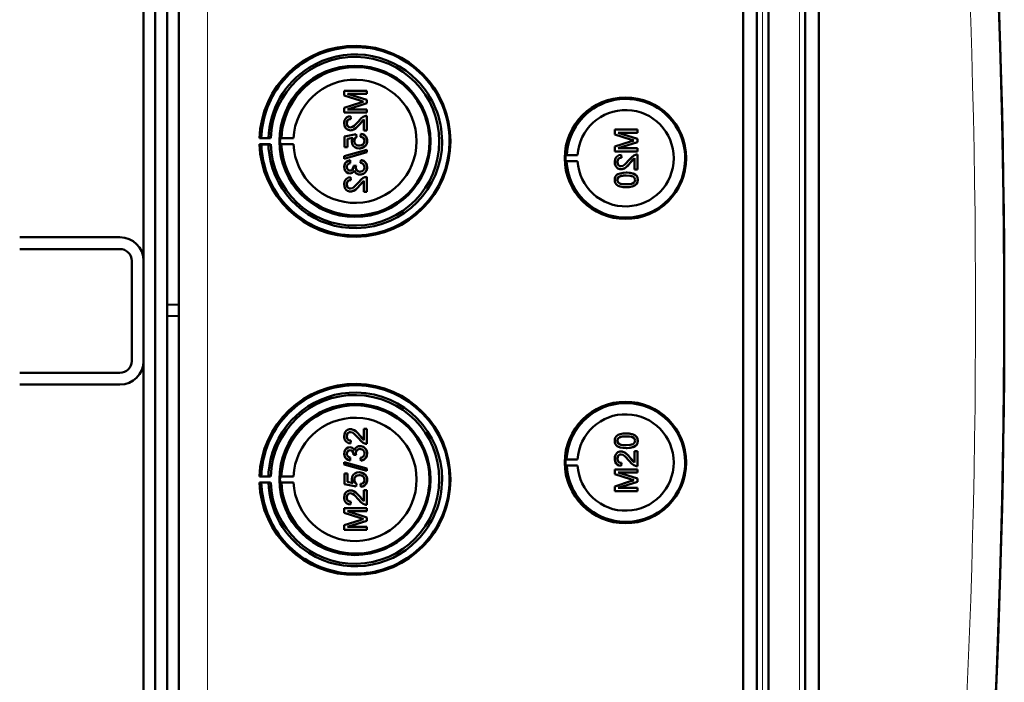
# Model space of a CAD drawing. Extents: x -1595 to 1972, y -1605 to 604.
# Tile 25 of 53: x 456 to 623, y -1183 to -1070. Entities that reach past the tile are written whole.
import ezdxf

# ---------------------------------------------------------------- set-up
doc = ezdxf.new("R2010")
doc.units = 0

msp = doc.modelspace()

# ---------------------------------------------------------------- linework, layer by layer
at = {"color": 7, "lineweight": 50}
for p, q in [((482.57, -1293.28), (482.57, -945.78)), ((578.27, -1293.55), (578.27, -945.51)), ((580.57, -945.5), (580.57, -1293.56)), ((582.57, -945.5), (582.57, -1293.56)), ((588.81, -1293.56), (588.81, -945.5)), ((591.1, -1293.54), (591.1, -945.53)), ((582.56, -960.5), (582.56, -1273.29)), ((480.57, -972.85), (480.57, -1118.6)), ((476.57, -1111.13), (476.57, -981.13)), ((478.57, -1242.72), (478.57, -996.34)), ((514.45, -1082.29), (510.59, -1082.29)), ((510.59, -1083.11), (510.59, -1082.29)), ((510.59, -1083.11), (513.3, -1083.97)), ((514.45, -1083.85), (511.19, -1082.83)), ((514.45, -1083.85), (511.19, -1082.83)), ((511.19, -1082.83), (514.45, -1082.83)), ((514.45, -1082.29), (514.45, -1082.29)), ((514.45, -1082.29), (514.45, -1082.83)), ((514.45, -1082.29), (514.45, -1082.83)), ((514.45, -1082.83), (514.45, -1082.83)), ((513.25, -1084.33), (510.59, -1085.18)), ((510.59, -1085.99), (510.59, -1085.18)), ((511.19, -1085.45), (514.45, -1084.42)), ((511.19, -1085.45), (514.45, -1084.42)), ((514.45, -1085.45), (511.19, -1085.45)), ((514.45, -1083.85), (514.45, -1083.85)), ((514.45, -1083.85), (514.45, -1084.42)), ((514.45, -1083.85), (514.45, -1084.42)), ((514.45, -1084.42), (514.45, -1084.42)), ((514.45, -1085.45), (514.45, -1085.45)), ((514.45, -1085.45), (514.45, -1085.99)), ((514.45, -1085.45), (514.45, -1085.99)), ((510.59, -1085.99), (514.45, -1085.99)), ((511.68, -1086.59), (511.69, -1086.59)), ((511.73, -1087.08), (511.68, -1086.59)), ((511.74, -1087.08), (511.69, -1086.59)), ((511.73, -1087.08), (511.74, -1087.08)), ((514.45, -1085.99), (514.45, -1085.99)), ((514.45, -1086.54), (514.45, -1086.54)), ((514.45, -1086.54), (514.45, -1089.06)), ((514.45, -1086.54), (514.45, -1089.06)), ((511.04, -1087.81), (511.05, -1087.81)), ((513.24, -1087.94), (513.25, -1087.94)), ((513.25, -1087.94), (513.95, -1087.18)), ((513.95, -1089.06), (513.95, -1087.17)), ((496.54, -1090.31), (496.24, -1090.36)), ((496.24, -1090.36), (498.12, -1090.36)), ((497.74, -1090.33), (496.54, -1090.31)), ((498.12, -1090.36), (497.74, -1090.33)), ((499.94, -1090.33), (499.73, -1090.36)), ((499.73, -1090.36), (502.01, -1090.36)), ((502.01, -1090.36), (499.94, -1090.33)), ((512.62, -1089.65), (510.64, -1090.04)), ((510.64, -1091.87), (510.64, -1090.04)), ((511.14, -1090.45), (512.14, -1090.25)), ((511.14, -1090.45), (511.15, -1090.45)), ((511.14, -1090.45), (511.14, -1091.87)), ((511.15, -1090.45), (512.14, -1090.25)), ((511.15, -1090.45), (511.15, -1091.87)), ((511.66, -1089.01), (511.67, -1089.01)), ((512.62, -1089.65), (512.63, -1089.65)), ((512.67, -1090.14), (512.62, -1089.65)), ((512.68, -1090.14), (512.63, -1089.65)), ((512.67, -1090.14), (512.68, -1090.14)), ((513.41, -1089.6), (513.36, -1090.09)), ((513.41, -1089.6), (513.42, -1089.6)), ((513.95, -1089.06), (514.45, -1089.06)), ((514.45, -1089.06), (514.45, -1089.06)), ((560.34, -1088.87), (556.48, -1088.87)), ((556.48, -1089.69), (556.48, -1088.87)), ((556.48, -1089.69), (559.19, -1090.55)), ((560.34, -1090.43), (557.08, -1089.41)), ((560.34, -1090.43), (557.08, -1089.41)), ((557.08, -1089.41), (560.34, -1089.41)), ((560.34, -1088.87), (560.34, -1088.87)), ((560.34, -1088.87), (560.34, -1089.41)), ((560.34, -1088.87), (560.34, -1089.41)), ((560.34, -1089.41), (560.34, -1089.41)), ((560.34, -1090.43), (560.34, -1090.43)), ((560.34, -1090.43), (560.34, -1091)), ((560.34, -1090.43), (560.34, -1091)), ((496.54, -1091.41), (496.24, -1091.36)), ((496.24, -1091.36), (498.12, -1091.36)), ((497.74, -1091.39), (496.54, -1091.41)), ((498.12, -1091.36), (497.74, -1091.39)), ((499.94, -1091.39), (499.73, -1091.36)), ((499.73, -1091.36), (502.01, -1091.36)), ((502.01, -1091.36), (499.94, -1091.39)), ((510.64, -1091.87), (511.14, -1091.87)), ((511.14, -1091.87), (511.15, -1091.87)), ((512.32, -1090.8), (512.33, -1090.8)), ((513.12, -1092.07), (513.13, -1092.07)), ((514.03, -1091.77), (514.04, -1091.77)), ((514.49, -1090.8), (514.5, -1090.8)), ((559.14, -1090.91), (556.48, -1091.76)), ((556.48, -1092.57), (556.48, -1091.76)), ((557.08, -1092.03), (560.34, -1091)), ((557.08, -1092.03), (560.34, -1091)), ((560.34, -1092.03), (557.08, -1092.03)), ((560.34, -1091), (560.34, -1091)), ((560.34, -1092.03), (560.34, -1092.03)), ((560.34, -1092.03), (560.34, -1092.57)), ((560.34, -1092.03), (560.34, -1092.57)), ((514.45, -1092.32), (510.59, -1093.4)), ((510.59, -1093.81), (514.45, -1092.72)), ((510.59, -1093.81), (510.59, -1093.4)), ((510.59, -1093.81), (510.6, -1093.81)), ((510.6, -1093.81), (514.45, -1092.72)), ((514.45, -1092.32), (514.45, -1092.32)), ((514.45, -1092.32), (514.45, -1092.72)), ((514.45, -1092.32), (514.45, -1092.72)), ((514.45, -1092.72), (514.45, -1092.72)), ((548.14, -1093.23), (548.34, -1093.2)), ((548.14, -1093.23), (550.18, -1093.23)), ((548.34, -1093.2), (550.18, -1093.23)), ((556.48, -1092.57), (560.34, -1092.57)), ((557.57, -1093.17), (557.58, -1093.17)), ((557.62, -1093.66), (557.57, -1093.17)), ((557.63, -1093.66), (557.58, -1093.17)), ((557.62, -1093.66), (557.63, -1093.66)), ((559.13, -1094.52), (559.84, -1093.76)), ((559.84, -1095.64), (559.84, -1093.75)), ((560.34, -1092.57), (560.34, -1092.57)), ((560.34, -1093.12), (560.34, -1093.12)), ((560.34, -1093.12), (560.34, -1095.64)), ((560.34, -1093.12), (560.34, -1095.64)), ((511.04, -1095.24), (511.05, -1095.24)), ((511.58, -1094.09), (511.59, -1094.09)), ((511.63, -1094.59), (511.58, -1094.09)), ((511.64, -1094.59), (511.59, -1094.09)), ((511.63, -1094.59), (511.64, -1094.59)), ((512.62, -1094.98), (512.17, -1095.03)), ((512.17, -1095.03), (512.18, -1095.1)), ((512.57, -1095.3), (512.57, -1095.3)), ((512.62, -1094.98), (512.63, -1094.98)), ((513.41, -1094.04), (513.36, -1094.54)), ((513.41, -1094.04), (513.42, -1094.04)), ((514.49, -1095.24), (514.5, -1095.24)), ((548.14, -1094.23), (548.34, -1094.26)), ((548.14, -1094.23), (550.18, -1094.23)), ((548.34, -1094.26), (550.18, -1094.23)), ((556.93, -1094.39), (556.94, -1094.39)), ((559.13, -1094.52), (559.13, -1094.52)), ((511.57, -1096.32), (511.58, -1096.32)), ((511.68, -1096.96), (511.69, -1096.96)), ((511.73, -1097.45), (511.68, -1096.96)), ((511.74, -1097.45), (511.69, -1096.96)), ((513.29, -1096.51), (513.29, -1096.51)), ((514.45, -1096.91), (514.45, -1096.91)), ((514.45, -1096.91), (514.45, -1099.43)), ((514.45, -1096.91), (514.45, -1099.43)), ((557.19, -1096.9), (557.2, -1096.9)), ((557.55, -1095.59), (557.55, -1095.59)), ((558.44, -1096.18), (558.44, -1096.18)), ((559.84, -1095.64), (560.34, -1095.64)), ((560.01, -1096.55), (560.02, -1096.55)), ((560.34, -1095.64), (560.34, -1095.64)), ((511.04, -1098.18), (511.05, -1098.18)), ((511.73, -1097.45), (511.74, -1097.45)), ((513.24, -1098.31), (513.25, -1098.31)), ((513.25, -1098.31), (513.95, -1097.55)), ((513.95, -1099.43), (513.95, -1097.54)), ((556.93, -1097.41), (556.94, -1097.41)), ((558.44, -1098.65), (558.44, -1098.65)), ((560.38, -1097.41), (560.39, -1097.41)), ((511.66, -1099.38), (511.67, -1099.38)), ((513.95, -1099.43), (514.45, -1099.43)), ((514.45, -1099.43), (514.45, -1099.43)), ((455.57, -1107.13), (472.57, -1107.13)), ((455.57, -1109.13), (472.57, -1109.13)), ((474.57, -1128.13), (474.57, -1111.13)), ((476.57, -1128.13), (476.57, -1111.13)), ((480.57, -1118.6), (482.57, -1118.53)), ((480.57, -1118.6), (480.57, -1120.46)), ((480.57, -1120.46), (480.57, -1266.21)), ((480.57, -1120.46), (482.57, -1120.53)), ((476.57, -1258.13), (476.57, -1128.13)), ((472.57, -1130.13), (455.57, -1130.13)), ((472.57, -1132.13), (455.57, -1132.13)), ((511.66, -1139.68), (511.67, -1139.68)), ((513.95, -1139.63), (514.45, -1139.63)), ((513.95, -1141.52), (513.95, -1139.63)), ((514.45, -1139.63), (514.45, -1142.15)), ((514.45, -1139.63), (514.45, -1142.15)), ((514.45, -1139.63), (514.45, -1139.63)), ((558.44, -1140.41), (558.44, -1140.41)), ((511.04, -1140.88), (511.05, -1140.88)), ((511.73, -1141.61), (511.68, -1142.1)), ((511.68, -1142.1), (511.69, -1142.1)), ((511.74, -1141.61), (511.69, -1142.1)), ((511.73, -1141.61), (511.74, -1141.61)), ((513.24, -1140.75), (513.25, -1140.75)), ((513.25, -1140.75), (513.95, -1141.51)), ((514.45, -1142.15), (514.45, -1142.15)), ((556.93, -1141.65), (556.94, -1141.65)), ((557.19, -1142.17), (557.2, -1142.17)), ((560.38, -1141.65), (560.39, -1141.65)), ((511.04, -1143.83), (511.05, -1143.83)), ((511.57, -1142.75), (511.58, -1142.75)), ((512.57, -1143.76), (512.57, -1143.76)), ((513.29, -1142.55), (513.29, -1142.55)), ((514.49, -1143.82), (514.5, -1143.82)), ((557.55, -1143.48), (557.55, -1143.48)), ((558.44, -1142.88), (558.44, -1142.88)), ((559.84, -1143.43), (560.34, -1143.43)), ((559.84, -1145.31), (559.84, -1143.43)), ((560.01, -1142.51), (560.02, -1142.51)), ((560.34, -1143.43), (560.34, -1145.95)), ((560.34, -1143.43), (560.34, -1145.95)), ((560.34, -1143.43), (560.34, -1143.43)), ((510.59, -1145.25), (514.45, -1146.34)), ((510.59, -1145.66), (510.59, -1145.25)), ((510.59, -1145.25), (510.6, -1145.25)), ((510.6, -1145.25), (514.45, -1146.34)), ((511.63, -1144.47), (511.58, -1144.97)), ((511.58, -1144.97), (511.59, -1144.97)), ((511.64, -1144.47), (511.59, -1144.97)), ((511.63, -1144.47), (511.64, -1144.47)), ((512.17, -1144.03), (512.18, -1143.96)), ((512.62, -1144.08), (512.17, -1144.03)), ((512.62, -1144.08), (512.63, -1144.08)), ((513.41, -1145.02), (513.36, -1144.52)), ((513.41, -1145.02), (513.42, -1145.02)), ((548.14, -1144.83), (548.34, -1144.8)), ((548.14, -1144.83), (550.18, -1144.83)), ((548.34, -1144.8), (550.18, -1144.83)), ((556.93, -1144.67), (556.94, -1144.67)), ((557.62, -1145.4), (557.57, -1145.9)), ((557.63, -1145.4), (557.58, -1145.9)), ((557.62, -1145.4), (557.63, -1145.4)), ((559.13, -1144.55), (559.84, -1145.31)), ((559.13, -1144.55), (559.13, -1144.55)), ((514.45, -1146.75), (510.59, -1145.66)), ((510.64, -1147.19), (511.14, -1147.19)), ((510.64, -1149.02), (510.64, -1147.19)), ((511.14, -1147.19), (511.14, -1148.62)), ((511.14, -1147.19), (511.15, -1147.19)), ((511.15, -1147.19), (511.15, -1148.62)), ((513.12, -1146.99), (513.13, -1146.99)), ((514.03, -1147.29), (514.04, -1147.29)), ((514.45, -1146.34), (514.45, -1146.75)), ((514.45, -1146.34), (514.45, -1146.75)), ((514.45, -1146.34), (514.45, -1146.34)), ((514.45, -1146.75), (514.45, -1146.75)), ((548.14, -1145.83), (548.34, -1145.86)), ((548.14, -1145.83), (550.18, -1145.83)), ((548.34, -1145.86), (550.18, -1145.83)), ((556.48, -1146.49), (560.34, -1146.49)), ((556.48, -1147.3), (556.48, -1146.49)), ((557.08, -1147.03), (560.34, -1148.06)), ((557.08, -1147.03), (560.34, -1148.06)), ((560.34, -1147.03), (557.08, -1147.03)), ((557.57, -1145.9), (557.58, -1145.9)), ((560.34, -1145.95), (560.34, -1145.95)), ((560.34, -1146.49), (560.34, -1147.03)), ((560.34, -1146.49), (560.34, -1147.03)), ((560.34, -1146.49), (560.34, -1146.49)), ((560.34, -1147.03), (560.34, -1147.03)), ((496.54, -1147.66), (496.24, -1147.7)), ((496.24, -1147.7), (498.12, -1147.7)), ((496.54, -1148.75), (496.24, -1148.7)), ((496.24, -1148.7), (498.12, -1148.7)), ((497.74, -1147.68), (496.54, -1147.66)), ((497.74, -1148.73), (496.54, -1148.75)), ((498.12, -1147.7), (497.74, -1147.68)), ((498.12, -1148.7), (497.74, -1148.73)), ((499.94, -1147.67), (499.73, -1147.7)), ((499.73, -1147.7), (502.01, -1147.7)), ((499.94, -1148.74), (499.73, -1148.7)), ((499.73, -1148.7), (502.01, -1148.7)), ((502.01, -1147.7), (499.94, -1147.67)), ((502.01, -1148.7), (499.94, -1148.74)), ((511.14, -1148.62), (512.14, -1148.81)), ((511.14, -1148.62), (511.15, -1148.62)), ((511.15, -1148.62), (512.14, -1148.81)), ((512.32, -1148.26), (512.33, -1148.26)), ((512.67, -1148.92), (512.62, -1149.41)), ((512.68, -1148.92), (512.63, -1149.41)), ((512.67, -1148.92), (512.68, -1148.92)), ((514.49, -1148.27), (514.5, -1148.27)), ((559.14, -1148.15), (556.48, -1147.3)), ((556.48, -1149.38), (559.19, -1148.51)), ((560.34, -1148.63), (557.08, -1149.65)), ((560.34, -1148.63), (557.08, -1149.65)), ((560.34, -1148.06), (560.34, -1148.63)), ((560.34, -1148.06), (560.34, -1148.63)), ((560.34, -1148.06), (560.34, -1148.06)), ((560.34, -1148.63), (560.34, -1148.63)), ((512.62, -1149.41), (510.64, -1149.02)), ((511.66, -1150.06), (511.67, -1150.06)), ((512.62, -1149.41), (512.63, -1149.41)), ((513.41, -1149.46), (513.36, -1148.97)), ((513.41, -1149.46), (513.42, -1149.46)), ((513.95, -1151.89), (513.95, -1150.01)), ((513.95, -1150.01), (514.45, -1150.01)), ((514.45, -1150.01), (514.45, -1152.53)), ((514.45, -1150.01), (514.45, -1152.53)), ((514.45, -1150.01), (514.45, -1150.01)), ((556.48, -1150.19), (556.48, -1149.38)), ((560.34, -1150.19), (556.48, -1150.19)), ((557.08, -1149.65), (560.34, -1149.65)), ((560.34, -1149.65), (560.34, -1150.19)), ((560.34, -1149.65), (560.34, -1150.19)), ((560.34, -1149.65), (560.34, -1149.65)), ((560.34, -1150.19), (560.34, -1150.19)), ((511.04, -1151.25), (511.05, -1151.25)), ((511.73, -1151.98), (511.68, -1152.48)), ((511.74, -1151.98), (511.69, -1152.48)), ((511.73, -1151.98), (511.74, -1151.98)), ((513.24, -1151.12), (513.25, -1151.12)), ((513.25, -1151.12), (513.95, -1151.88)), ((510.59, -1153.07), (514.45, -1153.07)), ((510.59, -1153.88), (510.59, -1153.07)), ((513.25, -1154.73), (510.59, -1153.88)), ((511.19, -1153.61), (514.45, -1154.64)), ((511.19, -1153.61), (514.45, -1154.64)), ((514.45, -1153.61), (511.19, -1153.61)), ((511.68, -1152.48), (511.69, -1152.48)), ((514.45, -1152.53), (514.45, -1152.53)), ((514.45, -1153.07), (514.45, -1153.61)), ((514.45, -1153.07), (514.45, -1153.61)), ((514.45, -1153.07), (514.45, -1153.07)), ((514.45, -1153.61), (514.45, -1153.61)), ((510.59, -1155.96), (513.3, -1155.09)), ((514.45, -1155.21), (511.19, -1156.23)), ((514.45, -1155.21), (511.19, -1156.23)), ((514.45, -1154.64), (514.45, -1155.21)), ((514.45, -1154.64), (514.45, -1155.21)), ((514.45, -1154.64), (514.45, -1154.64)), ((514.45, -1155.21), (514.45, -1155.21)), ((510.59, -1156.77), (510.59, -1155.96)), ((514.45, -1156.77), (510.59, -1156.77)), ((511.19, -1156.23), (514.45, -1156.23)), ((514.45, -1156.23), (514.45, -1156.77)), ((514.45, -1156.23), (514.45, -1156.77)), ((514.45, -1156.23), (514.45, -1156.23)), ((514.45, -1156.77), (514.45, -1156.77))]:
    msp.add_line(p, q, dxfattribs=at)
at = {"color": 7, "lineweight": 18}
for p, q in [((487.43, -1293.28), (487.43, -945.78)), ((581.53, -945.5), (581.53, -1293.56)), ((587.85, -1293.56), (587.85, -945.5))]:
    msp.add_line(p, q, dxfattribs=at)
at = {"color": 7, "lineweight": 50}
for points in [[(511.68, -1086.59), (511.32, -1086.66), (511, -1086.84), (510.86, -1086.97), (510.68, -1087.29), (510.6, -1087.65), (510.59, -1087.82)], [(511.04, -1087.81), (511.1, -1087.48), (511.22, -1087.28), (511.4, -1087.15), (511.62, -1087.09), (511.73, -1087.08)], [(511.05, -1087.81), (511.07, -1087.59), (511.13, -1087.42), (511.3, -1087.21), (511.55, -1087.1), (511.74, -1087.08)], [(514.1, -1086.59), (513.84, -1086.7), (513.49, -1086.95), (513.01, -1087.48)], [(510.59, -1087.82), (510.63, -1088.18), (510.76, -1088.51), (510.93, -1088.72), (511.15, -1088.88), (511.49, -1088.99), (511.66, -1089.01)], [(511.66, -1088.51), (511.46, -1088.48), (511.27, -1088.37), (511.14, -1088.21), (511.06, -1088.01), (511.04, -1087.81)], [(511.67, -1088.51), (511.47, -1088.48), (511.32, -1088.4), (511.18, -1088.27), (511.1, -1088.11), (511.05, -1087.81)], [(513.01, -1087.48), (512.42, -1088.12), (512.29, -1088.24), (512, -1088.43), (511.66, -1088.51)], [(511.66, -1089.01), (511.85, -1088.99), (512.23, -1088.87), (512.56, -1088.65), (512.85, -1088.38), (513.24, -1087.94)], [(511.67, -1089.01), (511.95, -1088.97), (512.29, -1088.83), (512.55, -1088.66), (512.96, -1088.26), (513.25, -1087.94)], [(513.24, -1087.94), (513.64, -1087.46), (513.95, -1087.17)], [(512.14, -1090.25), (511.98, -1090.5), (511.89, -1090.79), (511.88, -1090.94)], [(512.32, -1090.8), (512.37, -1090.5), (512.49, -1090.3), (512.67, -1090.14)], [(512.33, -1090.8), (512.34, -1090.64), (512.46, -1090.36), (512.68, -1090.14)], [(513.36, -1090.09), (513.57, -1090.14), (513.77, -1090.24), (513.86, -1090.31), (514.02, -1090.59), (514.05, -1090.8)], [(514.49, -1090.8), (514.49, -1090.62), (514.39, -1090.27), (514.31, -1090.11), (514.07, -1089.85), (513.75, -1089.67), (513.41, -1089.6)], [(514.5, -1090.8), (514.46, -1090.44), (514.31, -1090.1), (514.04, -1089.82), (513.81, -1089.69), (513.42, -1089.6)], [(511.88, -1090.94), (511.94, -1091.31), (512.13, -1091.64), (512.41, -1091.88), (512.76, -1092.03), (513.12, -1092.07)], [(513.15, -1091.57), (512.9, -1091.55), (512.77, -1091.51), (512.55, -1091.38), (512.46, -1091.29), (512.35, -1091.05), (512.32, -1090.8)], [(513.12, -1092.07), (513.41, -1092.04), (513.78, -1091.93), (514.03, -1091.77)], [(513.13, -1092.07), (513.33, -1092.06), (513.7, -1091.97), (514.04, -1091.77)], [(514.05, -1090.8), (514.01, -1091.06), (513.88, -1091.3), (513.78, -1091.39), (513.54, -1091.52), (513.28, -1091.57), (513.15, -1091.57)], [(514.03, -1091.77), (514.27, -1091.54), (514.38, -1091.34), (514.46, -1091.13), (514.49, -1090.8)], [(514.04, -1091.77), (514.2, -1091.62), (514.34, -1091.44), (514.43, -1091.24), (514.49, -1091.02), (514.5, -1090.8)], [(557.57, -1093.17), (557.21, -1093.24), (556.89, -1093.42), (556.75, -1093.55), (556.57, -1093.87), (556.49, -1094.23), (556.48, -1094.4)], [(556.93, -1094.39), (556.99, -1094.06), (557.11, -1093.86), (557.29, -1093.73), (557.51, -1093.67), (557.62, -1093.66)], [(556.94, -1094.39), (556.96, -1094.17), (557.02, -1094), (557.19, -1093.79), (557.44, -1093.68), (557.63, -1093.66)], [(559.99, -1093.17), (559.73, -1093.28), (559.38, -1093.53), (558.89, -1094.06)], [(559.13, -1094.52), (559.53, -1094.03), (559.84, -1093.75)], [(511.58, -1094.09), (511.27, -1094.18), (510.98, -1094.35), (510.76, -1094.6), (510.63, -1094.9), (510.59, -1095.22)], [(510.59, -1095.22), (510.64, -1095.55), (510.76, -1095.85), (510.97, -1096.1), (511.26, -1096.26), (511.57, -1096.32)], [(511.04, -1095.24), (511.06, -1095.04), (511.2, -1094.79), (511.36, -1094.67), (511.63, -1094.59)], [(511.59, -1095.82), (511.41, -1095.8), (511.25, -1095.71), (511.09, -1095.5), (511.04, -1095.24)], [(511.05, -1095.24), (511.07, -1095.04), (511.14, -1094.87), (511.27, -1094.74), (511.43, -1094.65), (511.64, -1094.59)], [(511.6, -1095.82), (511.42, -1095.8), (511.21, -1095.66), (511.08, -1095.45), (511.05, -1095.24)], [(512.18, -1095.1), (512.16, -1095.31), (512.04, -1095.6), (511.89, -1095.75), (511.79, -1095.79), (511.59, -1095.82)], [(513.28, -1096.02), (513.06, -1095.99), (512.85, -1095.89), (512.77, -1095.81), (512.63, -1095.63), (512.57, -1095.41), (512.57, -1095.3)], [(513.29, -1096.02), (513.06, -1095.99), (512.89, -1095.91), (512.69, -1095.71), (512.59, -1095.44), (512.57, -1095.3)], [(514.05, -1095.26), (514.04, -1095.38), (513.98, -1095.61), (513.83, -1095.81), (513.63, -1095.95), (513.4, -1096.01), (513.28, -1096.02)], [(513.29, -1096.51), (513.48, -1096.5), (513.85, -1096.38), (514.16, -1096.13), (514.38, -1095.81), (514.48, -1095.43), (514.49, -1095.24)], [(513.29, -1096.51), (513.68, -1096.45), (513.91, -1096.35), (514.12, -1096.19), (514.29, -1095.99), (514.45, -1095.63), (514.5, -1095.24)], [(513.36, -1094.54), (513.57, -1094.6), (513.77, -1094.69), (513.99, -1094.94), (514.05, -1095.26)], [(514.49, -1095.24), (514.45, -1094.89), (514.3, -1094.56), (514.06, -1094.3), (513.91, -1094.2), (513.58, -1094.07), (513.41, -1094.04)], [(514.5, -1095.24), (514.46, -1094.89), (514.37, -1094.66), (514.23, -1094.45), (513.96, -1094.22), (513.62, -1094.08), (513.42, -1094.04)], [(556.48, -1094.4), (556.52, -1094.76), (556.65, -1095.09), (556.82, -1095.3), (557.04, -1095.46), (557.38, -1095.57), (557.55, -1095.59)], [(557.55, -1095.09), (557.34, -1095.06), (557.16, -1094.95), (557.03, -1094.79), (556.95, -1094.59), (556.93, -1094.39)], [(557.56, -1095.09), (557.36, -1095.06), (557.21, -1094.98), (557.07, -1094.85), (556.99, -1094.69), (556.94, -1094.39)], [(558.89, -1094.06), (558.31, -1094.7), (558.18, -1094.82), (557.89, -1095.01), (557.55, -1095.09)], [(557.55, -1095.59), (557.84, -1095.55), (558.18, -1095.41), (558.44, -1095.24), (558.85, -1094.84), (559.13, -1094.52)], [(557.55, -1095.59), (557.74, -1095.57), (558.12, -1095.45), (558.45, -1095.23), (558.74, -1094.96), (559.13, -1094.52)], [(511.68, -1096.96), (511.32, -1097.03), (511, -1097.21), (510.86, -1097.34), (510.68, -1097.66), (510.6, -1098.02), (510.59, -1098.19)], [(511.57, -1096.32), (511.77, -1096.29), (511.95, -1096.22), (512.11, -1096.11), (512.29, -1095.88), (512.34, -1095.79)], [(511.58, -1096.32), (511.77, -1096.29), (511.96, -1096.22), (512.12, -1096.11), (512.25, -1095.96), (512.34, -1095.8)], [(512.34, -1095.79), (512.43, -1096.04), (512.58, -1096.25), (512.79, -1096.4), (513.03, -1096.49), (513.29, -1096.51)], [(514.1, -1096.96), (513.84, -1097.08), (513.49, -1097.32), (513.01, -1097.85)], [(558.44, -1096.18), (557.91, -1096.2), (557.4, -1096.3), (557.03, -1096.45), (556.92, -1096.51), (556.73, -1096.69), (556.58, -1096.91), (556.51, -1097.17), (556.48, -1097.41)], [(556.93, -1097.41), (556.94, -1097.29), (557.03, -1097.07), (557.19, -1096.9)], [(556.94, -1097.41), (556.96, -1097.23), (557.11, -1096.97), (557.2, -1096.9)], [(557.19, -1096.9), (557.54, -1096.76), (557.91, -1096.7), (558.43, -1096.67)], [(557.2, -1096.9), (557.6, -1096.74), (557.93, -1096.69), (558.44, -1096.67)], [(558.43, -1096.67), (559.09, -1096.71), (559.36, -1096.76), (559.5, -1096.8), (559.77, -1096.99), (559.91, -1097.23), (559.94, -1097.41)], [(560.01, -1096.55), (559.73, -1096.39), (559.25, -1096.25), (558.6, -1096.18), (558.44, -1096.18)], [(560.02, -1096.55), (559.59, -1096.33), (559.11, -1096.22), (558.44, -1096.18)], [(560.38, -1097.41), (560.33, -1097.03), (560.21, -1096.77), (560.01, -1096.55)], [(560.39, -1097.41), (560.34, -1097.03), (560.16, -1096.69), (560.02, -1096.55)], [(510.59, -1098.19), (510.63, -1098.55), (510.76, -1098.88), (510.93, -1099.09), (511.15, -1099.25), (511.49, -1099.37), (511.66, -1099.38)], [(511.04, -1098.18), (511.1, -1097.85), (511.22, -1097.66), (511.4, -1097.52), (511.62, -1097.46), (511.73, -1097.45)], [(511.66, -1098.88), (511.46, -1098.85), (511.27, -1098.74), (511.14, -1098.58), (511.06, -1098.39), (511.04, -1098.18)], [(511.05, -1098.18), (511.07, -1097.96), (511.13, -1097.79), (511.3, -1097.59), (511.55, -1097.47), (511.74, -1097.45)], [(511.67, -1098.88), (511.47, -1098.85), (511.32, -1098.77), (511.18, -1098.64), (511.1, -1098.49), (511.05, -1098.18)], [(513.01, -1097.85), (512.42, -1098.49), (512.29, -1098.61), (512, -1098.8), (511.66, -1098.88)], [(511.66, -1099.38), (511.85, -1099.36), (512.23, -1099.24), (512.56, -1099.02), (512.85, -1098.75), (513.24, -1098.31)], [(511.67, -1099.38), (511.95, -1099.34), (512.29, -1099.21), (512.55, -1099.03), (512.96, -1098.63), (513.25, -1098.31)], [(513.24, -1098.31), (513.64, -1097.83), (513.95, -1097.54)], [(556.48, -1097.41), (556.51, -1097.67), (556.59, -1097.93), (556.73, -1098.15), (556.93, -1098.32), (557.09, -1098.41), (557.42, -1098.53), (557.93, -1098.63), (558.44, -1098.65)], [(558.43, -1098.15), (558.06, -1098.14), (557.75, -1098.11), (557.47, -1098.06), (557.33, -1098.01), (557.08, -1097.81), (556.94, -1097.55), (556.93, -1097.41)], [(558.44, -1098.15), (557.88, -1098.13), (557.51, -1098.06), (557.33, -1098), (557.17, -1097.9), (557.04, -1097.76), (556.94, -1097.5), (556.94, -1097.41)], [(559.94, -1097.41), (559.91, -1097.6), (559.77, -1097.83), (559.52, -1098.01), (559.31, -1098.08), (558.99, -1098.13), (558.43, -1098.15)], [(558.44, -1098.65), (558.94, -1098.63), (559.12, -1098.61), (559.61, -1098.49), (559.96, -1098.31), (560.21, -1098.06), (560.36, -1097.72), (560.39, -1097.41)], [(558.44, -1098.65), (558.96, -1098.62), (559.47, -1098.53), (559.72, -1098.44), (559.95, -1098.31), (560.14, -1098.14), (560.29, -1097.91), (560.36, -1097.66), (560.38, -1097.41)], [(510.59, -1140.87), (510.63, -1140.51), (510.76, -1140.18), (510.93, -1139.97), (511.15, -1139.81), (511.49, -1139.7), (511.66, -1139.68)], [(511.66, -1140.18), (511.46, -1140.21), (511.27, -1140.32), (511.14, -1140.48), (511.06, -1140.68), (511.04, -1140.88)], [(511.67, -1140.18), (511.47, -1140.21), (511.32, -1140.29), (511.18, -1140.42), (511.1, -1140.58), (511.05, -1140.88)], [(511.66, -1139.68), (511.85, -1139.7), (512.23, -1139.83), (512.56, -1140.04), (512.85, -1140.31), (513.24, -1140.75)], [(513.01, -1141.21), (512.42, -1140.57), (512.29, -1140.45), (512, -1140.26), (511.66, -1140.18)], [(511.67, -1139.68), (511.95, -1139.72), (512.29, -1139.86), (512.55, -1140.03), (512.96, -1140.43), (513.25, -1140.75)], [(556.48, -1141.65), (556.51, -1141.39), (556.59, -1141.14), (556.73, -1140.91), (556.93, -1140.74), (557.09, -1140.66), (557.42, -1140.53), (557.93, -1140.44), (558.44, -1140.41)], [(558.44, -1140.41), (558.94, -1140.44), (559.12, -1140.46), (559.61, -1140.57), (559.96, -1140.76), (560.21, -1141.01), (560.36, -1141.34), (560.39, -1141.65)], [(558.44, -1140.41), (558.96, -1140.44), (559.47, -1140.53), (559.72, -1140.62), (559.95, -1140.75), (560.14, -1140.93), (560.29, -1141.15), (560.36, -1141.4), (560.38, -1141.65)], [(511.68, -1142.1), (511.32, -1142.03), (511, -1141.85), (510.86, -1141.72), (510.68, -1141.41), (510.6, -1141.04), (510.59, -1140.87)], [(511.04, -1140.88), (511.1, -1141.21), (511.22, -1141.41), (511.4, -1141.54), (511.62, -1141.6), (511.73, -1141.61)], [(511.05, -1140.88), (511.07, -1141.1), (511.13, -1141.27), (511.3, -1141.48), (511.55, -1141.59), (511.74, -1141.61)], [(514.1, -1142.1), (513.84, -1141.99), (513.49, -1141.74), (513.01, -1141.21)], [(513.24, -1140.75), (513.64, -1141.24), (513.95, -1141.52)], [(558.44, -1142.88), (557.91, -1142.86), (557.4, -1142.77), (557.03, -1142.62), (556.92, -1142.55), (556.73, -1142.37), (556.58, -1142.15), (556.51, -1141.9), (556.48, -1141.65)], [(558.43, -1140.91), (558.06, -1140.92), (557.75, -1140.95), (557.47, -1141.01), (557.33, -1141.06), (557.08, -1141.25), (556.94, -1141.51), (556.93, -1141.65)], [(556.93, -1141.65), (556.94, -1141.77), (557.03, -1141.99), (557.19, -1142.17)], [(558.44, -1140.91), (557.88, -1140.93), (557.51, -1141), (557.33, -1141.06), (557.17, -1141.16), (557.04, -1141.3), (556.94, -1141.56), (556.94, -1141.65)], [(556.94, -1141.65), (556.96, -1141.83), (557.11, -1142.09), (557.2, -1142.17)], [(557.19, -1142.17), (557.54, -1142.31), (557.91, -1142.37), (558.43, -1142.39)], [(557.2, -1142.17), (557.6, -1142.32), (557.93, -1142.37), (558.44, -1142.39)], [(559.94, -1141.65), (559.91, -1141.47), (559.77, -1141.23), (559.52, -1141.05), (559.31, -1140.98), (558.99, -1140.93), (558.43, -1140.91)], [(558.43, -1142.39), (559.09, -1142.35), (559.36, -1142.3), (559.5, -1142.26), (559.77, -1142.08), (559.91, -1141.84), (559.94, -1141.65)], [(560.38, -1141.65), (560.33, -1142.03), (560.21, -1142.29), (560.01, -1142.51)], [(560.39, -1141.65), (560.34, -1142.03), (560.16, -1142.37), (560.02, -1142.51)], [(510.59, -1143.84), (510.64, -1143.52), (510.76, -1143.21), (510.97, -1142.96), (511.26, -1142.8), (511.57, -1142.75)], [(511.58, -1144.97), (511.27, -1144.88), (510.98, -1144.71), (510.76, -1144.47), (510.63, -1144.16), (510.59, -1143.84)], [(511.59, -1143.24), (511.41, -1143.27), (511.25, -1143.35), (511.09, -1143.57), (511.04, -1143.83)], [(511.04, -1143.83), (511.06, -1144.02), (511.2, -1144.27), (511.36, -1144.39), (511.63, -1144.47)], [(511.6, -1143.24), (511.42, -1143.27), (511.21, -1143.4), (511.08, -1143.61), (511.05, -1143.83)], [(511.05, -1143.83), (511.07, -1144.02), (511.14, -1144.19), (511.27, -1144.32), (511.43, -1144.42), (511.64, -1144.47)], [(511.57, -1142.75), (511.77, -1142.77), (511.95, -1142.84), (512.11, -1142.95), (512.29, -1143.19), (512.34, -1143.27)], [(511.58, -1142.75), (511.77, -1142.77), (511.96, -1142.84), (512.12, -1142.95), (512.25, -1143.1), (512.34, -1143.26)], [(512.18, -1143.96), (512.16, -1143.75), (512.04, -1143.46), (511.89, -1143.32), (511.79, -1143.27), (511.59, -1143.24)], [(512.34, -1143.27), (512.43, -1143.03), (512.58, -1142.82), (512.79, -1142.66), (513.03, -1142.57), (513.29, -1142.55)], [(513.29, -1143.04), (513.06, -1143.07), (512.89, -1143.15), (512.69, -1143.35), (512.59, -1143.62), (512.57, -1143.76)], [(513.28, -1143.04), (513.06, -1143.07), (512.85, -1143.17), (512.77, -1143.25), (512.63, -1143.44), (512.57, -1143.66), (512.57, -1143.76)], [(514.05, -1143.8), (514.04, -1143.68), (513.98, -1143.45), (513.83, -1143.25), (513.63, -1143.11), (513.4, -1143.05), (513.28, -1143.04)], [(513.29, -1142.55), (513.68, -1142.61), (513.91, -1142.72), (514.12, -1142.88), (514.29, -1143.07), (514.45, -1143.43), (514.5, -1143.82)], [(513.29, -1142.55), (513.48, -1142.56), (513.85, -1142.69), (514.16, -1142.93), (514.38, -1143.25), (514.48, -1143.63), (514.49, -1143.82)], [(513.36, -1144.52), (513.57, -1144.47), (513.77, -1144.37), (513.99, -1144.12), (514.05, -1143.8)], [(514.49, -1143.82), (514.45, -1144.17), (514.3, -1144.5), (514.06, -1144.77), (513.91, -1144.87), (513.58, -1144.99), (513.41, -1145.02)], [(514.5, -1143.82), (514.46, -1144.17), (514.37, -1144.4), (514.23, -1144.61), (513.96, -1144.84), (513.62, -1144.98), (513.42, -1145.02)], [(556.48, -1144.66), (556.52, -1144.31), (556.65, -1143.97), (556.82, -1143.76), (557.04, -1143.6), (557.38, -1143.49), (557.55, -1143.48)], [(557.55, -1143.48), (557.84, -1143.51), (558.18, -1143.65), (558.44, -1143.83), (558.85, -1144.22), (559.13, -1144.55)], [(557.55, -1143.48), (557.74, -1143.49), (558.12, -1143.62), (558.45, -1143.84), (558.74, -1144.11), (559.13, -1144.55)], [(560.02, -1142.51), (559.59, -1142.73), (559.11, -1142.84), (558.44, -1142.88)], [(560.01, -1142.51), (559.73, -1142.67), (559.25, -1142.81), (558.6, -1142.88), (558.44, -1142.88)], [(557.57, -1145.9), (557.21, -1145.82), (556.89, -1145.65), (556.75, -1145.52), (556.57, -1145.2), (556.49, -1144.84), (556.48, -1144.66)], [(557.55, -1143.97), (557.34, -1144), (557.16, -1144.11), (557.03, -1144.27), (556.95, -1144.47), (556.93, -1144.67)], [(556.93, -1144.67), (556.99, -1145.01), (557.11, -1145.2), (557.29, -1145.33), (557.51, -1145.4), (557.62, -1145.4)], [(557.56, -1143.97), (557.36, -1144), (557.21, -1144.08), (557.07, -1144.22), (556.99, -1144.37), (556.94, -1144.67)], [(556.94, -1144.67), (556.96, -1144.89), (557.02, -1145.06), (557.19, -1145.27), (557.44, -1145.38), (557.63, -1145.4)], [(558.89, -1145.01), (558.31, -1144.37), (558.18, -1144.24), (557.89, -1144.05), (557.55, -1143.97)], [(559.99, -1145.89), (559.73, -1145.78), (559.38, -1145.53), (558.89, -1145.01)], [(559.13, -1144.55), (559.53, -1145.03), (559.84, -1145.31)], [(511.88, -1148.12), (511.94, -1147.75), (512.13, -1147.43), (512.41, -1147.18), (512.76, -1147.04), (513.12, -1146.99)], [(513.12, -1146.99), (513.41, -1147.02), (513.78, -1147.14), (514.03, -1147.29)], [(513.13, -1146.99), (513.33, -1147), (513.7, -1147.1), (514.04, -1147.29)], [(514.03, -1147.29), (514.27, -1147.53), (514.38, -1147.72), (514.46, -1147.93), (514.49, -1148.27)], [(514.04, -1147.29), (514.2, -1147.44), (514.34, -1147.62), (514.43, -1147.82), (514.49, -1148.04), (514.5, -1148.27)], [(512.14, -1148.81), (511.98, -1148.56), (511.89, -1148.27), (511.88, -1148.12)], [(513.15, -1147.49), (512.9, -1147.51), (512.77, -1147.55), (512.55, -1147.68), (512.46, -1147.77), (512.35, -1148.01), (512.32, -1148.26)], [(512.32, -1148.26), (512.37, -1148.57), (512.49, -1148.77), (512.67, -1148.92)], [(513.16, -1147.49), (512.91, -1147.51), (512.65, -1147.61), (512.44, -1147.82), (512.36, -1148), (512.33, -1148.26)], [(512.33, -1148.26), (512.34, -1148.42), (512.46, -1148.71), (512.68, -1148.92)], [(514.05, -1148.26), (514.01, -1148), (513.88, -1147.77), (513.78, -1147.67), (513.54, -1147.55), (513.28, -1147.49), (513.15, -1147.49)], [(513.36, -1148.97), (513.57, -1148.92), (513.77, -1148.83), (513.86, -1148.76), (514.02, -1148.48), (514.05, -1148.26)], [(514.49, -1148.27), (514.49, -1148.45), (514.39, -1148.79), (514.31, -1148.95), (514.07, -1149.22), (513.75, -1149.39), (513.41, -1149.46)], [(514.5, -1148.27), (514.46, -1148.62), (514.31, -1148.96), (514.04, -1149.24), (513.81, -1149.37), (513.42, -1149.46)], [(510.59, -1151.24), (510.63, -1150.89), (510.76, -1150.55), (510.93, -1150.34), (511.15, -1150.18), (511.49, -1150.07), (511.66, -1150.06)], [(511.66, -1150.55), (511.46, -1150.58), (511.27, -1150.69), (511.14, -1150.85), (511.06, -1151.05), (511.04, -1151.25)], [(511.67, -1150.55), (511.47, -1150.58), (511.32, -1150.66), (511.18, -1150.8), (511.1, -1150.95), (511.05, -1151.25)], [(511.66, -1150.06), (511.85, -1150.07), (512.23, -1150.2), (512.56, -1150.42), (512.85, -1150.69), (513.24, -1151.12)], [(513.01, -1151.59), (512.42, -1150.95), (512.29, -1150.82), (512, -1150.63), (511.66, -1150.55)], [(511.67, -1150.06), (511.95, -1150.09), (512.29, -1150.23), (512.55, -1150.41), (512.96, -1150.8), (513.25, -1151.12)], [(511.68, -1152.48), (511.32, -1152.4), (511, -1152.23), (510.86, -1152.1), (510.68, -1151.78), (510.6, -1151.42), (510.59, -1151.24)], [(511.04, -1151.25), (511.1, -1151.59), (511.22, -1151.78), (511.4, -1151.91), (511.62, -1151.98), (511.73, -1151.98)], [(511.05, -1151.25), (511.07, -1151.47), (511.13, -1151.64), (511.3, -1151.85), (511.55, -1151.96), (511.74, -1151.98)], [(514.1, -1152.47), (513.84, -1152.36), (513.49, -1152.11), (513.01, -1151.59)], [(513.24, -1151.12), (513.64, -1151.61), (513.95, -1151.89)]]:
    msp.add_lwpolyline(points, dxfattribs=at)
for centre, radius, start, end in [((-844.21, -1119.53), 1466.77, 351.97557, 8.02443), ((-844.21, -1119.53), 1466.77, 353.02402, 6.97598), ((512.5, -1090.85), 15.96, 83.4365, 122.3836), ((512.49, -1090.85), 15.96, 44.4909, 83.4341), ((512.47, -1090.85), 14.73, 44.4655, 122.3234), ((512.5, -1090.86), 15.97, 122.3846, 161.3177), ((512.48, -1090.86), 14.74, 122.3251, 177.9537), ((512.5, -1090.85), 12.56, 44.3738, 122.063), ((512.51, -1090.86), 12.57, 122.0669, 177.5759), ((512.44, -1090.85), 10.44, 359.978, 177.2781), ((512.49, -1090.86), 15.97, 359.9981, 44.4905), ((512.49, -1090.86), 12.57, 359.9982, 44.376), ((512.46, -1090.86), 14.74, 359.9979, 44.4686), ((558.38, -1093.73), 10.06, 33.1491, 110.5769), ((521.87, -1111.08), 28.1, 106.5505, 107.8561), ((522.97, -1053.53), 31.94, 252.3749, 253.4362), ((558.39, -1093.73), 10.06, 110.5864, 176.9929), ((514.42, -1087.51), 0.972, 88.2771, 108.7969), ((558.38, -1093.73), 10.07, 315.7681, 33.1576), ((512.5, -1090.86), 12.57, 182.4081, 0.0212), ((512.47, -1090.86), 14.74, 271.0873, 0.0105), ((512.49, -1090.86), 15.97, 271.0418, 0.0107), ((567.76, -1117.66), 28.1, 106.5505, 107.8561), ((568.86, -1060.11), 31.94, 252.3749, 253.4362), ((560.31, -1094.09), 0.972, 88.2771, 108.7969), ((512.5, -1090.86), 15.97, 193.1532, 232.0836), ((512.47, -1090.86), 14.74, 193.2314, 271.0695), ((513.81, -1095.34), 1.24, 162.9877, 177.9725), ((513.81, -1095.34), 1.24, 162.9669, 178.0009), ((558.39, -1093.73), 10.07, 183.0092, 238.3346), ((514.42, -1097.88), 0.972, 88.2771, 108.7969), ((558.38, -1093.74), 10.06, 238.3386, 315.7704), ((512.5, -1090.87), 15.96, 232.0841, 271.0298), ((472.57, -1111.13), 4, 0, 90), ((472.57, -1111.13), 2, 0, 90), ((472.57, -1128.13), 2, 270, 0), ((472.57, -1128.13), 4, 270, 360), ((512.5, -1148.19), 15.96, 88.9702, 127.9159), ((512.49, -1148.2), 15.97, 359.9893, 88.9582), ((512.47, -1148.2), 14.74, 88.9305, 166.7686), ((512.47, -1148.2), 14.74, 359.9895, 88.9127), ((558.38, -1145.32), 10.06, 44.2296, 121.6614), ((512.5, -1148.2), 15.97, 127.9164, 166.8468), ((512.5, -1148.2), 12.57, 359.9788, 177.5919), ((558.39, -1145.33), 10.07, 121.6654, 176.9908), ((558.38, -1145.33), 10.07, 326.8449, 44.2344), ((514.42, -1141.18), 0.972, 251.2031, 271.7229), ((513.81, -1143.72), 1.24, 181.9991, 197.0331), ((513.81, -1143.72), 1.24, 182.0275, 197.0123), ((558.39, -1145.33), 10.06, 183.0071, 249.4136), ((560.31, -1144.97), 0.972, 251.2031, 271.7229), ((512.48, -1148.21), 14.74, 182.0463, 237.6749), ((512.51, -1148.2), 12.57, 182.4241, 237.9331), ((512.44, -1148.21), 10.44, 182.7219, 0.022), ((512.49, -1148.2), 12.57, 315.624, 0.0018), ((512.46, -1148.2), 14.74, 315.5314, 0.0021), ((512.49, -1148.2), 15.97, 315.5095, 0.0019), ((567.76, -1121.4), 28.1, 252.1439, 253.4495), ((568.86, -1178.95), 31.94, 106.5638, 107.6251), ((558.38, -1145.33), 10.06, 249.4231, 326.8509), ((512.5, -1148.21), 15.97, 198.6823, 237.6154), ((514.42, -1151.55), 0.972, 251.2031, 271.7229), ((521.87, -1127.98), 28.1, 252.1439, 253.4495), ((522.97, -1185.53), 31.94, 106.5638, 107.6251), ((512.5, -1148.21), 12.56, 237.937, 315.6262), ((512.47, -1148.21), 14.73, 237.6766, 315.5345), ((512.49, -1148.21), 15.96, 276.5659, 315.5091), ((512.5, -1148.21), 15.96, 237.6164, 276.5635)]:
    msp.add_arc(centre, radius, start, end, dxfattribs=at)
at = {"color": 7, "lineweight": 18}
msp.add_arc((-844.12, -1119.53), 1461.81, 353.16554, 6.83446, dxfattribs=at)
at = {"color": 7, "lineweight": 50}
for centre, major_axis, start_param, end_param in [((512.43, -1090.86), (0, 16.2), 1.60166, 7.823118), ((512.43, -1090.86), (0, 14.31), 1.605732, 7.819046), ((512.43, -1090.86), (0, 12.82), 4.712389, 10.995574), ((558.31, -1093.73), (0, 10.3), 1.570796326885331, 7.853981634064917), ((558.33, -1093.73), (0, 8.17), 1.632048, 7.79273), ((512.5, -1090.86), (0, -15.97), 4.386193, 4.678151), ((512.45, -1090.86), (0, -12.74), 4.673119, 4.751659), ((512.5, -1090.86), (0, -15.97), 4.746627, 4.942058), ((512.46, -1090.86), (0, -14.73), 4.748214, 4.943713), ((512.44, -1090.86), (0, -10.45), 4.760263, 7.853982), ((558.34, -1093.73), (0, -10.21), 4.663407, 4.761371), ((512.43, -1148.2), (0, 16.2), 1.60166, 7.823118), ((512.43, -1148.2), (0, 14.31), 1.605732, 7.819046), ((512.43, -1148.2), (0, 12.82), 1.570796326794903, 7.85398163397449), ((558.31, -1145.33), (0, 10.3), 4.712389, 10.995574), ((558.33, -1145.33), (0, -8.17), 4.773641, 10.934322), ((512.44, -1148.2), (0, 10.45), 4.712389, 7.806108), ((512.5, -1148.2), (0, 15.97), 1.341127, 1.536558), ((512.46, -1148.2), (0, 14.73), 1.339472, 1.534971), ((558.34, -1145.33), (0, 10.21), 1.521815, 1.619778), ((512.5, -1148.2), (0, 15.97), 1.605034, 1.896993), ((512.45, -1148.2), (0, 12.74), 1.531526, 1.610067)]:
    msp.add_ellipse(centre, major_axis=major_axis, ratio=0.999657, start_param=start_param, end_param=end_param, dxfattribs=at)

doc.saveas('drawing.dxf')
